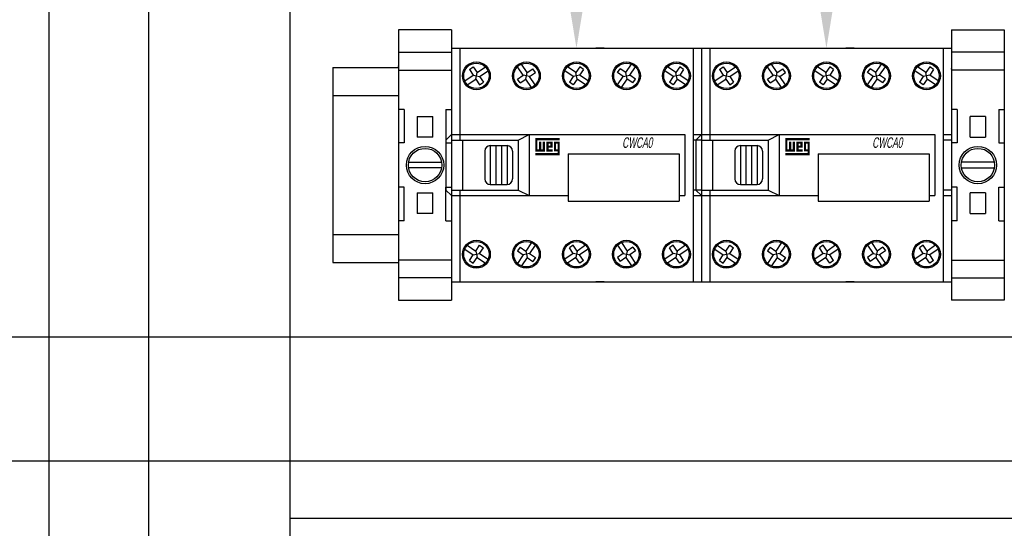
# Model space of a CAD drawing. Header units: inches. Extents: x 1390 to 5322, y 201 to 2979.
# Tile 29 of 85: x 1593 to 1770, y 2281 to 2372. Entities that reach past the tile are written whole.
import ezdxf
from ezdxf import colors
from ezdxf.entities.mleader import LeaderData, LeaderLine
from ezdxf.math import Vec2, Vec3

# ---------------------------------------------------------------- set-up
doc = ezdxf.new("R2010")
doc.units = ezdxf.units.IN
doc.header["$MEASUREMENT"] = 0
doc.layers.add('LV_PANEL MOUNT', color=7, linetype='Continuous')
doc.styles.add('NUMERAÇÃO', font='technic_.ttf', dxfattribs={"oblique": 15, "height": 8})
doc.styles.get("Standard").update_dxf_attribs({"font": 'arial.ttf'})

msp = doc.modelspace()

# ---------------------------------------------------------------- linework, layer by layer
msp.add_lwpolyline([(1598.17, 2728.05), (2512.57, 2728.05), (2512.57, 950.05), (1598.17, 950.05)], close=True)
at = {"layer": 'LV_PANEL MOUNT'}
for p, q in [((1616.06, 2002.91), (1616.06, 2434.7)), ((1641.46, 2434.7), (1641.46, 2002.91)), ((1670.5, 2370.1), (1661, 2370.1)), ((1661, 2370.1), (1661, 2321.5)), ((1670.5, 2370.1), (1670.5, 2321.5)), ((1760.41, 2370.1), (1769.91, 2370.1)), ((1760.41, 2370.1), (1760.41, 2321.5)), ((1769.91, 2370.1), (1769.91, 2321.5)), ((1661, 2366.06), (1670.5, 2366.06)), ((1670.5, 2366.79), (1670.5, 2324.82)), ((1670.5, 2366.79), (1672, 2366.79)), ((1670.5, 2366.79), (1670.5, 2324.82)), ((1670.5, 2366.79), (1672, 2366.79)), ((1672, 2366.79), (1672, 2350.3)), ((1672, 2366.79), (1713.96, 2366.79)), ((1672, 2366.79), (1672, 2350.3)), ((1672, 2366.79), (1713.96, 2366.79)), ((1679.24, 2366.79), (1680.74, 2366.79)), ((1679.24, 2366.79), (1680.74, 2366.79)), ((1687.98, 2366.79), (1689.48, 2366.79)), ((1687.98, 2366.79), (1689.48, 2366.79)), ((1697.97, 2366.79), (1696.47, 2366.79)), ((1697.97, 2366.79), (1696.47, 2366.79)), ((1705.21, 2366.79), (1706.71, 2366.79)), ((1705.21, 2366.79), (1706.71, 2366.79)), ((1713.96, 2366.79), (1713.96, 2324.82)), ((1713.96, 2366.79), (1715.46, 2366.79)), ((1713.96, 2366.79), (1713.96, 2324.82)), ((1713.96, 2366.79), (1715.46, 2366.79)), ((1715.46, 2366.79), (1715.46, 2324.82)), ((1715.46, 2366.79), (1715.46, 2324.82)), ((1715.46, 2366.79), (1716.95, 2366.79)), ((1715.46, 2366.79), (1715.46, 2324.82)), ((1715.46, 2366.79), (1715.46, 2324.82)), ((1715.46, 2366.79), (1716.95, 2366.79)), ((1716.95, 2366.79), (1716.95, 2350.3)), ((1716.95, 2366.79), (1758.91, 2366.79)), ((1716.95, 2366.79), (1716.95, 2350.3)), ((1716.95, 2366.79), (1758.91, 2366.79)), ((1724.2, 2366.79), (1725.7, 2366.79)), ((1724.2, 2366.79), (1725.7, 2366.79)), ((1732.94, 2366.79), (1734.44, 2366.79)), ((1732.94, 2366.79), (1734.44, 2366.79)), ((1742.93, 2366.79), (1741.43, 2366.79)), ((1742.93, 2366.79), (1741.43, 2366.79)), ((1750.17, 2366.79), (1751.67, 2366.79)), ((1750.17, 2366.79), (1751.67, 2366.79)), ((1758.91, 2366.79), (1758.91, 2324.82)), ((1758.91, 2366.79), (1760.41, 2366.79)), ((1758.91, 2366.79), (1758.91, 2324.82)), ((1758.91, 2366.79), (1760.41, 2366.79)), ((1760.41, 2366.79), (1760.41, 2324.82)), ((1760.41, 2366.79), (1760.41, 2324.82)), ((1769.91, 2366.06), (1760.41, 2366.06)), ((1684.1, 2362.41), (1683.08, 2363.93)), ((1684.1, 2362.41), (1683.08, 2363.93)), ((1701.85, 2362.41), (1702.87, 2363.93)), ((1701.85, 2362.41), (1702.87, 2363.93)), ((1729.06, 2362.41), (1728.04, 2363.93)), ((1729.06, 2362.41), (1728.04, 2363.93)), ((1746.81, 2362.41), (1747.83, 2363.93)), ((1746.81, 2362.41), (1747.83, 2363.93)), ((1649.19, 2363.3), (1649.19, 2328.3)), ((1649.19, 2363.3), (1661, 2363.3)), ((1649.19, 2363.3), (1649.19, 2328.3)), ((1661, 2363.3), (1661, 2328.3)), ((1661, 2362.87), (1670.5, 2362.87)), ((1672.89, 2360.93), (1674.42, 2361.95)), ((1672.89, 2360.93), (1674.42, 2361.95)), ((1673.72, 2362.98), (1674.41, 2363.45)), ((1673.72, 2362.98), (1674.41, 2363.45)), ((1673.72, 2362.98), (1674.42, 2361.95)), ((1673.72, 2362.98), (1674.42, 2361.95)), ((1674.41, 2363.45), (1675.11, 2362.41)), ((1674.41, 2363.45), (1675.11, 2362.41)), ((1674.42, 2361.95), (1674.99, 2361.83)), ((1674.42, 2361.95), (1674.99, 2361.83)), ((1674.99, 2361.83), (1675.11, 2362.41)), ((1674.99, 2361.83), (1675.11, 2362.41)), ((1675.11, 2362.41), (1676.63, 2363.43)), ((1675.11, 2362.41), (1676.63, 2363.43)), ((1675.57, 2361.72), (1677.1, 2362.74)), ((1675.57, 2361.72), (1677.1, 2362.74)), ((1682.37, 2361.25), (1683.41, 2361.95)), ((1682.37, 2361.25), (1683.41, 2361.95)), ((1683.41, 2361.95), (1682.39, 2363.47)), ((1683.41, 2361.95), (1682.39, 2363.47)), ((1683.98, 2361.83), (1683.41, 2361.95)), ((1683.98, 2361.83), (1683.41, 2361.95)), ((1683.98, 2361.83), (1684.1, 2362.41)), ((1683.98, 2361.83), (1684.1, 2362.41)), ((1684.1, 2362.41), (1685.14, 2363.1)), ((1684.1, 2362.41), (1685.14, 2363.1)), ((1684.56, 2361.72), (1685.6, 2362.41)), ((1684.56, 2361.72), (1685.6, 2362.41)), ((1685.6, 2362.41), (1685.14, 2363.1)), ((1685.6, 2362.41), (1685.14, 2363.1)), ((1692.4, 2361.72), (1690.87, 2362.74)), ((1692.4, 2361.72), (1690.87, 2362.74)), ((1692.86, 2362.41), (1691.34, 2363.43)), ((1692.86, 2362.41), (1691.34, 2363.43)), ((1693.56, 2363.45), (1692.86, 2362.41)), ((1693.56, 2363.45), (1692.86, 2362.41)), ((1692.98, 2361.83), (1692.86, 2362.41)), ((1692.98, 2361.83), (1692.86, 2362.41)), ((1693.55, 2361.95), (1692.98, 2361.83)), ((1693.55, 2361.95), (1692.98, 2361.83)), ((1694.25, 2362.98), (1693.55, 2361.95)), ((1694.25, 2362.98), (1693.55, 2361.95)), ((1695.08, 2360.93), (1693.55, 2361.95)), ((1695.08, 2360.93), (1693.55, 2361.95)), ((1694.25, 2362.98), (1693.56, 2363.45)), ((1694.25, 2362.98), (1693.56, 2363.45)), ((1700.35, 2362.41), (1700.82, 2363.1)), ((1700.35, 2362.41), (1700.82, 2363.1)), ((1701.39, 2361.72), (1700.35, 2362.41)), ((1701.39, 2361.72), (1700.35, 2362.41)), ((1701.85, 2362.41), (1700.82, 2363.1)), ((1701.85, 2362.41), (1700.82, 2363.1)), ((1701.97, 2361.83), (1701.85, 2362.41)), ((1701.97, 2361.83), (1701.85, 2362.41)), ((1701.97, 2361.83), (1702.55, 2361.95)), ((1701.97, 2361.83), (1702.55, 2361.95)), ((1702.55, 2361.95), (1703.57, 2363.47)), ((1702.55, 2361.95), (1703.57, 2363.47)), ((1703.58, 2361.25), (1702.55, 2361.95)), ((1703.58, 2361.25), (1702.55, 2361.95)), ((1710.38, 2361.72), (1708.86, 2362.74)), ((1710.38, 2361.72), (1708.86, 2362.74)), ((1710.85, 2362.41), (1709.32, 2363.43)), ((1710.85, 2362.41), (1709.32, 2363.43)), ((1711.54, 2363.45), (1710.85, 2362.41)), ((1711.54, 2363.45), (1710.85, 2362.41)), ((1710.96, 2361.83), (1710.85, 2362.41)), ((1710.96, 2361.83), (1710.85, 2362.41)), ((1711.54, 2361.95), (1710.96, 2361.83)), ((1711.54, 2361.95), (1710.96, 2361.83)), ((1712.23, 2362.98), (1711.54, 2363.45)), ((1712.23, 2362.98), (1711.54, 2363.45)), ((1712.23, 2362.98), (1711.54, 2361.95)), ((1712.23, 2362.98), (1711.54, 2361.95)), ((1713.06, 2360.93), (1711.54, 2361.95)), ((1713.06, 2360.93), (1711.54, 2361.95)), ((1717.85, 2360.93), (1719.37, 2361.95)), ((1717.85, 2360.93), (1719.37, 2361.95)), ((1718.68, 2362.98), (1719.37, 2363.45)), ((1718.68, 2362.98), (1719.37, 2363.45)), ((1718.68, 2362.98), (1719.37, 2361.95)), ((1718.68, 2362.98), (1719.37, 2361.95)), ((1719.37, 2363.45), (1720.07, 2362.41)), ((1719.37, 2363.45), (1720.07, 2362.41)), ((1719.37, 2361.95), (1719.95, 2361.83)), ((1719.37, 2361.95), (1719.95, 2361.83)), ((1719.95, 2361.83), (1720.07, 2362.41)), ((1719.95, 2361.83), (1720.07, 2362.41)), ((1720.07, 2362.41), (1721.59, 2363.43)), ((1720.07, 2362.41), (1721.59, 2363.43)), ((1720.53, 2361.72), (1722.05, 2362.74)), ((1720.53, 2361.72), (1722.05, 2362.74)), ((1727.33, 2361.25), (1728.37, 2361.95)), ((1727.33, 2361.25), (1728.37, 2361.95)), ((1728.37, 2361.95), (1727.34, 2363.47)), ((1728.37, 2361.95), (1727.34, 2363.47)), ((1728.94, 2361.83), (1728.37, 2361.95)), ((1728.94, 2361.83), (1728.37, 2361.95)), ((1728.94, 2361.83), (1729.06, 2362.41)), ((1728.94, 2361.83), (1729.06, 2362.41)), ((1729.06, 2362.41), (1730.09, 2363.1)), ((1729.06, 2362.41), (1730.09, 2363.1)), ((1729.52, 2361.72), (1730.56, 2362.41)), ((1729.52, 2361.72), (1730.56, 2362.41)), ((1730.56, 2362.41), (1730.09, 2363.1)), ((1730.56, 2362.41), (1730.09, 2363.1)), ((1737.36, 2361.72), (1735.83, 2362.74)), ((1737.36, 2361.72), (1735.83, 2362.74)), ((1737.82, 2362.41), (1736.3, 2363.43)), ((1737.82, 2362.41), (1736.3, 2363.43)), ((1738.52, 2363.45), (1737.82, 2362.41)), ((1738.52, 2363.45), (1737.82, 2362.41)), ((1737.93, 2361.83), (1737.82, 2362.41)), ((1737.93, 2361.83), (1737.82, 2362.41)), ((1738.51, 2361.95), (1737.93, 2361.83)), ((1738.51, 2361.95), (1737.93, 2361.83)), ((1739.21, 2362.98), (1738.51, 2361.95)), ((1739.21, 2362.98), (1738.51, 2361.95)), ((1740.04, 2360.93), (1738.51, 2361.95)), ((1740.04, 2360.93), (1738.51, 2361.95)), ((1739.21, 2362.98), (1738.52, 2363.45)), ((1739.21, 2362.98), (1738.52, 2363.45)), ((1745.31, 2362.41), (1745.77, 2363.1)), ((1745.31, 2362.41), (1745.77, 2363.1)), ((1746.35, 2361.72), (1745.31, 2362.41)), ((1746.35, 2361.72), (1745.31, 2362.41)), ((1746.81, 2362.41), (1745.77, 2363.1)), ((1746.81, 2362.41), (1745.77, 2363.1)), ((1746.93, 2361.83), (1746.81, 2362.41)), ((1746.93, 2361.83), (1746.81, 2362.41)), ((1746.93, 2361.83), (1747.5, 2361.95)), ((1746.93, 2361.83), (1747.5, 2361.95)), ((1747.5, 2361.95), (1748.52, 2363.47)), ((1747.5, 2361.95), (1748.52, 2363.47)), ((1748.54, 2361.25), (1747.5, 2361.95)), ((1748.54, 2361.25), (1747.5, 2361.95)), ((1755.34, 2361.72), (1753.82, 2362.74)), ((1755.34, 2361.72), (1753.82, 2362.74)), ((1755.8, 2362.41), (1754.28, 2363.43)), ((1755.8, 2362.41), (1754.28, 2363.43)), ((1756.5, 2363.45), (1755.8, 2362.41)), ((1756.5, 2363.45), (1755.8, 2362.41)), ((1755.92, 2361.83), (1755.8, 2362.41)), ((1755.92, 2361.83), (1755.8, 2362.41)), ((1756.5, 2361.95), (1755.92, 2361.83)), ((1756.5, 2361.95), (1755.92, 2361.83)), ((1757.19, 2362.98), (1756.5, 2363.45)), ((1757.19, 2362.98), (1756.5, 2363.45)), ((1757.19, 2362.98), (1756.5, 2361.95)), ((1757.19, 2362.98), (1756.5, 2361.95)), ((1758.02, 2360.93), (1756.5, 2361.95)), ((1758.02, 2360.93), (1756.5, 2361.95)), ((1769.91, 2362.87), (1760.41, 2362.87)), ((1673.35, 2360.23), (1674.88, 2361.25)), ((1673.35, 2360.23), (1674.88, 2361.25)), ((1674.88, 2361.25), (1674.99, 2361.83)), ((1674.88, 2361.25), (1674.99, 2361.83)), ((1674.88, 2361.25), (1675.57, 2360.22)), ((1674.88, 2361.25), (1675.57, 2360.22)), ((1674.99, 2361.83), (1675.57, 2361.72)), ((1674.99, 2361.83), (1675.57, 2361.72)), ((1675.57, 2361.72), (1676.27, 2360.68)), ((1675.57, 2361.72), (1676.27, 2360.68)), ((1675.57, 2360.22), (1676.27, 2360.68)), ((1675.57, 2360.22), (1676.27, 2360.68)), ((1682.83, 2360.56), (1682.37, 2361.25)), ((1682.83, 2360.56), (1682.37, 2361.25)), ((1682.83, 2360.56), (1683.87, 2361.25)), ((1682.83, 2360.56), (1683.87, 2361.25)), ((1683.87, 2361.25), (1683.98, 2361.83)), ((1683.87, 2361.25), (1683.98, 2361.83)), ((1684.89, 2359.73), (1683.87, 2361.25)), ((1684.89, 2359.73), (1683.87, 2361.25)), ((1684.56, 2361.72), (1683.98, 2361.83)), ((1684.56, 2361.72), (1683.98, 2361.83)), ((1685.58, 2360.19), (1684.56, 2361.72)), ((1685.58, 2360.19), (1684.56, 2361.72)), ((1692.4, 2361.72), (1691.7, 2360.68)), ((1692.4, 2361.72), (1691.7, 2360.68)), ((1692.4, 2360.22), (1691.7, 2360.68)), ((1692.4, 2360.22), (1691.7, 2360.68)), ((1692.98, 2361.83), (1692.4, 2361.72)), ((1692.98, 2361.83), (1692.4, 2361.72)), ((1693.09, 2361.25), (1692.4, 2360.22)), ((1693.09, 2361.25), (1692.4, 2360.22)), ((1693.09, 2361.25), (1692.98, 2361.83)), ((1693.09, 2361.25), (1692.98, 2361.83)), ((1694.62, 2360.23), (1693.09, 2361.25)), ((1694.62, 2360.23), (1693.09, 2361.25)), ((1700.37, 2360.19), (1701.39, 2361.72)), ((1700.37, 2360.19), (1701.39, 2361.72)), ((1701.06, 2359.73), (1702.08, 2361.25)), ((1701.06, 2359.73), (1702.08, 2361.25)), ((1701.39, 2361.72), (1701.97, 2361.83)), ((1701.39, 2361.72), (1701.97, 2361.83)), ((1702.08, 2361.25), (1701.97, 2361.83)), ((1702.08, 2361.25), (1701.97, 2361.83)), ((1703.12, 2360.56), (1702.08, 2361.25)), ((1703.12, 2360.56), (1702.08, 2361.25)), ((1703.12, 2360.56), (1703.58, 2361.25)), ((1703.12, 2360.56), (1703.58, 2361.25)), ((1710.38, 2361.72), (1709.69, 2360.68)), ((1710.38, 2361.72), (1709.69, 2360.68)), ((1710.38, 2360.22), (1709.69, 2360.68)), ((1710.38, 2360.22), (1709.69, 2360.68)), ((1710.96, 2361.83), (1710.38, 2361.72)), ((1710.96, 2361.83), (1710.38, 2361.72)), ((1711.07, 2361.25), (1710.38, 2360.22)), ((1711.07, 2361.25), (1710.38, 2360.22)), ((1711.07, 2361.25), (1710.96, 2361.83)), ((1711.07, 2361.25), (1710.96, 2361.83)), ((1712.6, 2360.23), (1711.07, 2361.25)), ((1712.6, 2360.23), (1711.07, 2361.25)), ((1718.31, 2360.23), (1719.84, 2361.25)), ((1718.31, 2360.23), (1719.84, 2361.25)), ((1719.84, 2361.25), (1719.95, 2361.83)), ((1719.84, 2361.25), (1719.95, 2361.83)), ((1719.84, 2361.25), (1720.53, 2360.22)), ((1719.84, 2361.25), (1720.53, 2360.22)), ((1719.95, 2361.83), (1720.53, 2361.72)), ((1719.95, 2361.83), (1720.53, 2361.72)), ((1720.53, 2361.72), (1721.22, 2360.68)), ((1720.53, 2361.72), (1721.22, 2360.68)), ((1720.53, 2360.22), (1721.22, 2360.68)), ((1720.53, 2360.22), (1721.22, 2360.68)), ((1727.79, 2360.56), (1727.33, 2361.25)), ((1727.79, 2360.56), (1727.33, 2361.25)), ((1727.79, 2360.56), (1728.83, 2361.25)), ((1727.79, 2360.56), (1728.83, 2361.25)), ((1728.83, 2361.25), (1728.94, 2361.83)), ((1728.83, 2361.25), (1728.94, 2361.83)), ((1729.85, 2359.73), (1728.83, 2361.25)), ((1729.85, 2359.73), (1728.83, 2361.25)), ((1729.52, 2361.72), (1728.94, 2361.83)), ((1729.52, 2361.72), (1728.94, 2361.83)), ((1730.54, 2360.19), (1729.52, 2361.72)), ((1730.54, 2360.19), (1729.52, 2361.72)), ((1737.36, 2361.72), (1736.66, 2360.68)), ((1737.36, 2361.72), (1736.66, 2360.68)), ((1737.35, 2360.22), (1736.66, 2360.68)), ((1737.35, 2360.22), (1736.66, 2360.68)), ((1738.05, 2361.25), (1737.35, 2360.22)), ((1738.05, 2361.25), (1737.35, 2360.22)), ((1737.93, 2361.83), (1737.36, 2361.72)), ((1737.93, 2361.83), (1737.36, 2361.72)), ((1738.05, 2361.25), (1737.93, 2361.83)), ((1738.05, 2361.25), (1737.93, 2361.83)), ((1739.57, 2360.23), (1738.05, 2361.25)), ((1739.57, 2360.23), (1738.05, 2361.25)), ((1745.33, 2360.19), (1746.35, 2361.72)), ((1745.33, 2360.19), (1746.35, 2361.72)), ((1746.02, 2359.73), (1747.04, 2361.25)), ((1746.02, 2359.73), (1747.04, 2361.25)), ((1746.35, 2361.72), (1746.93, 2361.83)), ((1746.35, 2361.72), (1746.93, 2361.83)), ((1747.04, 2361.25), (1746.93, 2361.83)), ((1747.04, 2361.25), (1746.93, 2361.83)), ((1748.08, 2360.56), (1747.04, 2361.25)), ((1748.08, 2360.56), (1747.04, 2361.25)), ((1748.08, 2360.56), (1748.54, 2361.25)), ((1748.08, 2360.56), (1748.54, 2361.25)), ((1755.34, 2361.72), (1754.65, 2360.68)), ((1755.34, 2361.72), (1754.65, 2360.68)), ((1755.34, 2360.22), (1754.65, 2360.68)), ((1755.34, 2360.22), (1754.65, 2360.68)), ((1755.92, 2361.83), (1755.34, 2361.72)), ((1755.92, 2361.83), (1755.34, 2361.72)), ((1756.03, 2361.25), (1755.34, 2360.22)), ((1756.03, 2361.25), (1755.34, 2360.22)), ((1756.03, 2361.25), (1755.92, 2361.83)), ((1756.03, 2361.25), (1755.92, 2361.83)), ((1757.56, 2360.23), (1756.03, 2361.25)), ((1757.56, 2360.23), (1756.03, 2361.25)), ((1649.19, 2358.3), (1661, 2358.3)), ((1662, 2355.8), (1661, 2355.8)), ((1662, 2355.8), (1662, 2349.8)), ((1669.5, 2355.8), (1669.5, 2349.8)), ((1669.5, 2355.8), (1670.5, 2355.8)), ((1761.41, 2355.8), (1760.41, 2355.8)), ((1761.41, 2355.8), (1761.41, 2349.8)), ((1768.91, 2355.8), (1768.91, 2349.8)), ((1768.91, 2355.8), (1769.91, 2355.8)), ((1664.35, 2354.34), (1664.34, 2354.34)), ((1664.34, 2354.34), (1664.35, 2354.34)), ((1664.35, 2354.51), (1664.35, 2354.34)), ((1664.35, 2354.51), (1667.15, 2354.51)), ((1664.35, 2354.34), (1664.35, 2350.97)), ((1667.15, 2354.34), (1667.15, 2354.51)), ((1667.15, 2354.34), (1667.15, 2354.34)), ((1667.15, 2354.34), (1667.15, 2354.34)), ((1667.15, 2350.97), (1667.15, 2354.34)), ((1763.76, 2354.34), (1763.76, 2354.51)), ((1766.56, 2354.51), (1763.76, 2354.51)), ((1763.76, 2354.34), (1763.76, 2354.34)), ((1763.76, 2354.34), (1763.76, 2354.34)), ((1763.76, 2350.97), (1763.76, 2354.34)), ((1766.56, 2354.51), (1766.56, 2354.34)), ((1766.56, 2354.34), (1766.57, 2354.34)), ((1766.56, 2354.34), (1766.56, 2350.97)), ((1766.57, 2354.34), (1766.56, 2354.34)), ((1669.5, 2350.3), (1670.5, 2351.3)), ((1670.5, 2351.3), (1712.46, 2351.3)), ((1670.5, 2351.3), (1712.46, 2351.3)), ((1682.49, 2350.3), (1684.48, 2351.3)), ((1682.49, 2350.3), (1684.48, 2351.3)), ((1684.48, 2351.3), (1684.48, 2340.31)), ((1684.48, 2351.3), (1684.48, 2340.31)), ((1712.46, 2351.3), (1712.46, 2340.31)), ((1712.46, 2351.3), (1712.46, 2340.31)), ((1713.96, 2351.3), (1715.46, 2351.3)), ((1713.96, 2351.3), (1715.46, 2351.3)), ((1714.46, 2350.3), (1715.46, 2351.3)), ((1714.46, 2350.3), (1715.46, 2351.3)), ((1715.46, 2351.3), (1757.42, 2351.3)), ((1715.46, 2351.3), (1757.42, 2351.3)), ((1727.44, 2350.3), (1729.44, 2351.3)), ((1727.44, 2350.3), (1729.44, 2351.3)), ((1729.44, 2351.3), (1729.44, 2340.31)), ((1729.44, 2351.3), (1729.44, 2340.31)), ((1757.42, 2351.3), (1757.42, 2340.31)), ((1757.42, 2351.3), (1757.42, 2340.31)), ((1758.91, 2351.3), (1760.41, 2351.3)), ((1758.91, 2351.3), (1760.41, 2351.3)), ((1662, 2349.8), (1661, 2349.8)), ((1664.35, 2350.97), (1664.35, 2350.8)), ((1664.35, 2350.97), (1664.35, 2350.97)), ((1667.15, 2350.8), (1664.35, 2350.8)), ((1667.15, 2350.97), (1667.15, 2350.97)), ((1667.15, 2350.8), (1667.15, 2350.97)), ((1669.5, 2350.3), (1669.5, 2341.31)), ((1669.5, 2349.8), (1670.5, 2349.8)), ((1670.5, 2350.3), (1682.49, 2350.3)), ((1670.5, 2350.3), (1682.49, 2350.3)), ((1672.5, 2350.3), (1672.5, 2341.31)), ((1672.5, 2350.3), (1672.5, 2341.31)), ((1682.49, 2350.3), (1682.49, 2341.31)), ((1682.49, 2350.3), (1682.49, 2341.31)), ((1715.46, 2350.3), (1713.96, 2350.3)), ((1715.46, 2350.3), (1713.96, 2350.3)), ((1714.46, 2350.3), (1714.46, 2341.31)), ((1714.46, 2350.3), (1714.46, 2341.31)), ((1715.46, 2350.3), (1727.44, 2350.3)), ((1715.46, 2350.3), (1727.44, 2350.3)), ((1717.45, 2350.3), (1717.45, 2341.31)), ((1717.45, 2350.3), (1717.45, 2341.31)), ((1727.44, 2350.3), (1727.44, 2341.31)), ((1727.44, 2350.3), (1727.44, 2341.31)), ((1760.41, 2350.3), (1758.91, 2350.3)), ((1760.41, 2350.3), (1758.91, 2350.3)), ((1761.41, 2349.8), (1760.41, 2349.8)), ((1763.76, 2350.97), (1763.76, 2350.97)), ((1763.76, 2350.8), (1763.76, 2350.97)), ((1763.76, 2350.8), (1766.56, 2350.8)), ((1766.56, 2350.97), (1766.56, 2350.8)), ((1766.56, 2350.97), (1766.56, 2350.97)), ((1768.91, 2349.8), (1769.91, 2349.8)), ((1676.49, 2348.3), (1676.49, 2343.31)), ((1676.49, 2348.3), (1676.49, 2343.31)), ((1677.49, 2349.3), (1680.49, 2349.3)), ((1677.49, 2349.3), (1677.49, 2342.31)), ((1677.49, 2349.3), (1680.49, 2349.3)), ((1677.49, 2349.3), (1677.49, 2342.31)), ((1678.49, 2349.3), (1678.49, 2342.31)), ((1678.49, 2349.3), (1678.49, 2342.31)), ((1679.49, 2349.3), (1679.49, 2342.31)), ((1679.49, 2349.3), (1679.49, 2342.31)), ((1680.49, 2349.3), (1680.49, 2342.31)), ((1680.49, 2349.3), (1680.49, 2342.31)), ((1681.49, 2348.3), (1681.49, 2343.31)), ((1681.49, 2348.3), (1681.49, 2343.31)), ((1691.48, 2347.8), (1711.46, 2347.8)), ((1691.48, 2347.8), (1691.48, 2339.31)), ((1691.48, 2347.8), (1711.46, 2347.8)), ((1691.48, 2347.8), (1691.48, 2339.31)), ((1711.46, 2347.8), (1711.46, 2339.31)), ((1711.46, 2347.8), (1711.46, 2339.31)), ((1721.45, 2348.3), (1721.45, 2343.31)), ((1721.45, 2348.3), (1721.45, 2343.31)), ((1722.45, 2349.3), (1725.45, 2349.3)), ((1722.45, 2349.3), (1722.45, 2342.31)), ((1722.45, 2349.3), (1725.45, 2349.3)), ((1722.45, 2349.3), (1722.45, 2342.31)), ((1723.45, 2349.3), (1723.45, 2342.31)), ((1723.45, 2349.3), (1723.45, 2342.31)), ((1724.45, 2349.3), (1724.45, 2342.31)), ((1724.45, 2349.3), (1724.45, 2342.31)), ((1725.45, 2349.3), (1725.45, 2342.31)), ((1725.45, 2349.3), (1725.45, 2342.31)), ((1726.45, 2348.3), (1726.45, 2343.31)), ((1726.45, 2348.3), (1726.45, 2343.31)), ((1736.44, 2347.8), (1756.42, 2347.8)), ((1736.44, 2347.8), (1736.44, 2339.31)), ((1736.44, 2347.8), (1756.42, 2347.8)), ((1736.44, 2347.8), (1736.44, 2339.31)), ((1756.42, 2347.8), (1756.42, 2339.31)), ((1756.42, 2347.8), (1756.42, 2339.31)), ((1662.79, 2346.3), (1668.71, 2346.3)), ((1768.12, 2346.3), (1762.21, 2346.3)), ((1668.71, 2345.3), (1662.79, 2345.3)), ((1762.21, 2345.3), (1768.12, 2345.3)), ((1662, 2341.8), (1661, 2341.8)), ((1662, 2335.8), (1662, 2341.8)), ((1664.35, 2340.81), (1664.35, 2340.64)), ((1664.35, 2340.81), (1667.15, 2340.81)), ((1664.35, 2340.64), (1664.35, 2337.27)), ((1664.35, 2340.64), (1664.35, 2340.64)), ((1667.15, 2340.64), (1667.15, 2340.81)), ((1667.15, 2337.27), (1667.15, 2340.64)), ((1667.15, 2340.64), (1667.15, 2340.64)), ((1669.5, 2335.8), (1669.5, 2341.8)), ((1669.5, 2341.8), (1670.5, 2341.8)), ((1669.5, 2341.31), (1670.5, 2340.31)), ((1670.5, 2341.31), (1682.49, 2341.31)), ((1670.5, 2341.31), (1682.49, 2341.31)), ((1672, 2341.31), (1672, 2324.82)), ((1672, 2341.31), (1672, 2324.82)), ((1677.49, 2342.31), (1680.49, 2342.31)), ((1677.49, 2342.31), (1680.49, 2342.31)), ((1682.49, 2341.31), (1684.48, 2340.31)), ((1682.49, 2341.31), (1684.48, 2340.31)), ((1715.46, 2341.31), (1713.96, 2341.31)), ((1715.46, 2341.31), (1713.96, 2341.31)), ((1714.46, 2341.31), (1715.46, 2340.31)), ((1714.46, 2341.31), (1715.46, 2340.31)), ((1715.46, 2341.31), (1727.44, 2341.31)), ((1715.46, 2341.31), (1727.44, 2341.31)), ((1716.95, 2341.31), (1716.95, 2324.82)), ((1716.95, 2341.31), (1716.95, 2324.82)), ((1722.45, 2342.31), (1725.45, 2342.31)), ((1722.45, 2342.31), (1725.45, 2342.31)), ((1727.44, 2341.31), (1729.44, 2340.31)), ((1727.44, 2341.31), (1729.44, 2340.31)), ((1760.41, 2341.31), (1758.91, 2341.31)), ((1760.41, 2341.31), (1758.91, 2341.31)), ((1761.41, 2341.8), (1760.41, 2341.8)), ((1761.41, 2335.8), (1761.41, 2341.8)), ((1763.76, 2340.64), (1763.76, 2340.81)), ((1766.56, 2340.81), (1763.76, 2340.81)), ((1763.76, 2337.27), (1763.76, 2340.64)), ((1763.76, 2340.64), (1763.76, 2340.64)), ((1766.56, 2340.81), (1766.56, 2340.64)), ((1766.56, 2340.64), (1766.56, 2337.27)), ((1766.56, 2340.64), (1766.56, 2340.64)), ((1768.91, 2335.8), (1768.91, 2341.8)), ((1768.91, 2341.8), (1769.91, 2341.8)), ((1670.5, 2340.31), (1691.48, 2340.31)), ((1670.5, 2340.31), (1691.48, 2340.31)), ((1691.48, 2339.31), (1711.46, 2339.31)), ((1691.48, 2339.31), (1711.46, 2339.31)), ((1711.46, 2340.31), (1712.46, 2340.31)), ((1711.46, 2340.31), (1712.46, 2340.31)), ((1713.96, 2340.31), (1715.46, 2340.31)), ((1713.96, 2340.31), (1715.46, 2340.31)), ((1715.46, 2340.31), (1736.44, 2340.31)), ((1715.46, 2340.31), (1736.44, 2340.31)), ((1736.44, 2339.31), (1756.42, 2339.31)), ((1736.44, 2339.31), (1756.42, 2339.31)), ((1756.42, 2340.31), (1757.42, 2340.31)), ((1756.42, 2340.31), (1757.42, 2340.31)), ((1758.91, 2340.31), (1760.41, 2340.31)), ((1758.91, 2340.31), (1760.41, 2340.31)), ((1664.35, 2337.27), (1664.34, 2337.27)), ((1664.34, 2337.27), (1664.35, 2337.27)), ((1664.35, 2337.27), (1664.35, 2337.1)), ((1667.15, 2337.1), (1664.35, 2337.1)), ((1667.15, 2337.27), (1667.15, 2337.27)), ((1667.15, 2337.27), (1667.15, 2337.27)), ((1667.15, 2337.1), (1667.15, 2337.27)), ((1763.76, 2337.27), (1763.76, 2337.27)), ((1763.76, 2337.27), (1763.76, 2337.27)), ((1763.76, 2337.1), (1763.76, 2337.27)), ((1763.76, 2337.1), (1766.56, 2337.1)), ((1766.56, 2337.27), (1766.57, 2337.27)), ((1766.57, 2337.27), (1766.56, 2337.27)), ((1766.56, 2337.27), (1766.56, 2337.1)), ((1662, 2335.8), (1661, 2335.8)), ((1669.5, 2335.8), (1670.5, 2335.8)), ((1761.41, 2335.8), (1760.41, 2335.8)), ((1768.91, 2335.8), (1769.91, 2335.8)), ((1649.19, 2333.3), (1661, 2333.3)), ((1684.89, 2331.88), (1683.87, 2330.35)), ((1684.89, 2331.88), (1683.87, 2330.35)), ((1701.06, 2331.88), (1702.08, 2330.35)), ((1701.06, 2331.88), (1702.08, 2330.35)), ((1729.85, 2331.88), (1728.83, 2330.35)), ((1729.85, 2331.88), (1728.83, 2330.35)), ((1746.02, 2331.88), (1747.04, 2330.35)), ((1746.02, 2331.88), (1747.04, 2330.35)), ((1672.89, 2330.68), (1674.42, 2329.66)), ((1672.89, 2330.68), (1674.42, 2329.66)), ((1673.35, 2331.38), (1674.88, 2330.35)), ((1673.35, 2331.38), (1674.88, 2330.35)), ((1674.88, 2330.35), (1675.57, 2331.39)), ((1674.88, 2330.35), (1675.57, 2331.39)), ((1674.88, 2330.35), (1674.99, 2329.78)), ((1674.88, 2330.35), (1674.99, 2329.78)), ((1675.57, 2331.39), (1676.27, 2330.93)), ((1675.57, 2331.39), (1676.27, 2330.93)), ((1675.57, 2329.89), (1676.27, 2330.93)), ((1675.57, 2329.89), (1676.27, 2330.93)), ((1682.83, 2331.05), (1682.37, 2330.36)), ((1682.83, 2331.05), (1682.37, 2330.36)), ((1682.37, 2330.36), (1683.41, 2329.66)), ((1682.37, 2330.36), (1683.41, 2329.66)), ((1682.83, 2331.05), (1683.87, 2330.35)), ((1682.83, 2331.05), (1683.87, 2330.35)), ((1683.87, 2330.35), (1683.98, 2329.78)), ((1683.87, 2330.35), (1683.98, 2329.78)), ((1685.58, 2331.42), (1684.56, 2329.89)), ((1685.58, 2331.42), (1684.56, 2329.89)), ((1692.4, 2331.39), (1691.7, 2330.93)), ((1692.4, 2331.39), (1691.7, 2330.93)), ((1692.4, 2329.89), (1691.7, 2330.93)), ((1692.4, 2329.89), (1691.7, 2330.93)), ((1693.09, 2330.35), (1692.4, 2331.39)), ((1693.09, 2330.35), (1692.4, 2331.39)), ((1693.09, 2330.35), (1692.98, 2329.78)), ((1693.09, 2330.35), (1692.98, 2329.78)), ((1694.62, 2331.38), (1693.09, 2330.35)), ((1694.62, 2331.38), (1693.09, 2330.35)), ((1695.08, 2330.68), (1693.55, 2329.66)), ((1695.08, 2330.68), (1693.55, 2329.66)), ((1700.37, 2331.42), (1701.39, 2329.89)), ((1700.37, 2331.42), (1701.39, 2329.89)), ((1702.08, 2330.35), (1701.97, 2329.78)), ((1702.08, 2330.35), (1701.97, 2329.78)), ((1703.12, 2331.05), (1702.08, 2330.35)), ((1703.12, 2331.05), (1702.08, 2330.35)), ((1703.58, 2330.36), (1702.55, 2329.66)), ((1703.58, 2330.36), (1702.55, 2329.66)), ((1703.12, 2331.05), (1703.58, 2330.36)), ((1703.12, 2331.05), (1703.58, 2330.36)), ((1710.38, 2331.39), (1709.69, 2330.93)), ((1710.38, 2331.39), (1709.69, 2330.93)), ((1710.38, 2329.89), (1709.69, 2330.93)), ((1710.38, 2329.89), (1709.69, 2330.93)), ((1711.07, 2330.35), (1710.38, 2331.39)), ((1711.07, 2330.35), (1710.38, 2331.39)), ((1711.07, 2330.35), (1710.96, 2329.78)), ((1711.07, 2330.35), (1710.96, 2329.78)), ((1712.6, 2331.38), (1711.07, 2330.35)), ((1712.6, 2331.38), (1711.07, 2330.35)), ((1713.06, 2330.68), (1711.54, 2329.66)), ((1713.06, 2330.68), (1711.54, 2329.66)), ((1717.85, 2330.68), (1719.37, 2329.66)), ((1717.85, 2330.68), (1719.37, 2329.66)), ((1718.31, 2331.38), (1719.84, 2330.35)), ((1718.31, 2331.38), (1719.84, 2330.35)), ((1719.84, 2330.35), (1720.53, 2331.39)), ((1719.84, 2330.35), (1720.53, 2331.39)), ((1719.84, 2330.35), (1719.95, 2329.78)), ((1719.84, 2330.35), (1719.95, 2329.78)), ((1720.53, 2331.39), (1721.22, 2330.93)), ((1720.53, 2331.39), (1721.22, 2330.93)), ((1720.53, 2329.89), (1721.22, 2330.93)), ((1720.53, 2329.89), (1721.22, 2330.93)), ((1727.79, 2331.05), (1727.33, 2330.36)), ((1727.79, 2331.05), (1727.33, 2330.36)), ((1727.33, 2330.36), (1728.37, 2329.66)), ((1727.33, 2330.36), (1728.37, 2329.66)), ((1727.79, 2331.05), (1728.83, 2330.35)), ((1727.79, 2331.05), (1728.83, 2330.35)), ((1728.83, 2330.35), (1728.94, 2329.78)), ((1728.83, 2330.35), (1728.94, 2329.78)), ((1730.54, 2331.42), (1729.52, 2329.89)), ((1730.54, 2331.42), (1729.52, 2329.89)), ((1737.35, 2331.39), (1736.66, 2330.93)), ((1737.35, 2331.39), (1736.66, 2330.93)), ((1737.36, 2329.89), (1736.66, 2330.93)), ((1737.36, 2329.89), (1736.66, 2330.93)), ((1738.05, 2330.35), (1737.35, 2331.39)), ((1738.05, 2330.35), (1737.35, 2331.39)), ((1738.05, 2330.35), (1737.93, 2329.78)), ((1738.05, 2330.35), (1737.93, 2329.78)), ((1739.57, 2331.38), (1738.05, 2330.35)), ((1739.57, 2331.38), (1738.05, 2330.35)), ((1740.04, 2330.68), (1738.51, 2329.66)), ((1740.04, 2330.68), (1738.51, 2329.66)), ((1745.33, 2331.42), (1746.35, 2329.89)), ((1745.33, 2331.42), (1746.35, 2329.89)), ((1747.04, 2330.35), (1746.93, 2329.78)), ((1747.04, 2330.35), (1746.93, 2329.78)), ((1748.08, 2331.05), (1747.04, 2330.35)), ((1748.08, 2331.05), (1747.04, 2330.35)), ((1748.54, 2330.36), (1747.5, 2329.66)), ((1748.54, 2330.36), (1747.5, 2329.66)), ((1748.08, 2331.05), (1748.54, 2330.36)), ((1748.08, 2331.05), (1748.54, 2330.36)), ((1755.34, 2331.39), (1754.65, 2330.93)), ((1755.34, 2331.39), (1754.65, 2330.93)), ((1755.34, 2329.89), (1754.65, 2330.93)), ((1755.34, 2329.89), (1754.65, 2330.93)), ((1756.03, 2330.35), (1755.34, 2331.39)), ((1756.03, 2330.35), (1755.34, 2331.39)), ((1756.03, 2330.35), (1755.92, 2329.78)), ((1756.03, 2330.35), (1755.92, 2329.78)), ((1757.56, 2331.38), (1756.03, 2330.35)), ((1757.56, 2331.38), (1756.03, 2330.35)), ((1758.02, 2330.68), (1756.5, 2329.66)), ((1758.02, 2330.68), (1756.5, 2329.66)), ((1649.19, 2328.3), (1661, 2328.3)), ((1670.5, 2328.74), (1661, 2328.74)), ((1673.72, 2328.63), (1674.42, 2329.66)), ((1673.72, 2328.63), (1674.42, 2329.66)), ((1673.72, 2328.63), (1674.41, 2328.16)), ((1673.72, 2328.63), (1674.41, 2328.16)), ((1674.41, 2328.16), (1675.11, 2329.2)), ((1674.41, 2328.16), (1675.11, 2329.2)), ((1674.42, 2329.66), (1674.99, 2329.78)), ((1674.42, 2329.66), (1674.99, 2329.78)), ((1674.99, 2329.78), (1675.57, 2329.89)), ((1674.99, 2329.78), (1675.57, 2329.89)), ((1674.99, 2329.78), (1675.11, 2329.2)), ((1674.99, 2329.78), (1675.11, 2329.2)), ((1675.11, 2329.2), (1676.63, 2328.18)), ((1675.11, 2329.2), (1676.63, 2328.18)), ((1675.57, 2329.89), (1677.1, 2328.87)), ((1675.57, 2329.89), (1677.1, 2328.87)), ((1683.41, 2329.66), (1682.39, 2328.14)), ((1683.41, 2329.66), (1682.39, 2328.14)), ((1684.1, 2329.2), (1683.08, 2327.68)), ((1684.1, 2329.2), (1683.08, 2327.68)), ((1683.98, 2329.78), (1683.41, 2329.66)), ((1683.98, 2329.78), (1683.41, 2329.66)), ((1684.56, 2329.89), (1683.98, 2329.78)), ((1684.56, 2329.89), (1683.98, 2329.78)), ((1683.98, 2329.78), (1684.1, 2329.2)), ((1683.98, 2329.78), (1684.1, 2329.2)), ((1684.1, 2329.2), (1685.14, 2328.5)), ((1684.1, 2329.2), (1685.14, 2328.5)), ((1684.56, 2329.89), (1685.6, 2329.2)), ((1684.56, 2329.89), (1685.6, 2329.2)), ((1685.6, 2329.2), (1685.14, 2328.5)), ((1685.6, 2329.2), (1685.14, 2328.5)), ((1692.4, 2329.89), (1690.87, 2328.87)), ((1692.4, 2329.89), (1690.87, 2328.87)), ((1692.86, 2329.2), (1691.34, 2328.18)), ((1692.86, 2329.2), (1691.34, 2328.18)), ((1692.98, 2329.78), (1692.4, 2329.89)), ((1692.98, 2329.78), (1692.4, 2329.89)), ((1692.98, 2329.78), (1692.86, 2329.2)), ((1692.98, 2329.78), (1692.86, 2329.2)), ((1693.56, 2328.16), (1692.86, 2329.2)), ((1693.56, 2328.16), (1692.86, 2329.2)), ((1693.55, 2329.66), (1692.98, 2329.78)), ((1693.55, 2329.66), (1692.98, 2329.78)), ((1694.25, 2328.63), (1693.55, 2329.66)), ((1694.25, 2328.63), (1693.55, 2329.66)), ((1694.25, 2328.63), (1693.56, 2328.16)), ((1694.25, 2328.63), (1693.56, 2328.16)), ((1701.39, 2329.89), (1700.35, 2329.2)), ((1701.39, 2329.89), (1700.35, 2329.2)), ((1700.35, 2329.2), (1700.82, 2328.5)), ((1700.35, 2329.2), (1700.82, 2328.5)), ((1701.85, 2329.2), (1700.82, 2328.5)), ((1701.85, 2329.2), (1700.82, 2328.5)), ((1701.39, 2329.89), (1701.97, 2329.78)), ((1701.39, 2329.89), (1701.97, 2329.78)), ((1701.97, 2329.78), (1701.85, 2329.2)), ((1701.97, 2329.78), (1701.85, 2329.2)), ((1701.85, 2329.2), (1702.87, 2327.68)), ((1701.85, 2329.2), (1702.87, 2327.68)), ((1701.97, 2329.78), (1702.55, 2329.66)), ((1701.97, 2329.78), (1702.55, 2329.66)), ((1702.55, 2329.66), (1703.57, 2328.14)), ((1702.55, 2329.66), (1703.57, 2328.14)), ((1710.38, 2329.89), (1708.86, 2328.87)), ((1710.38, 2329.89), (1708.86, 2328.87)), ((1710.85, 2329.2), (1709.32, 2328.18)), ((1710.85, 2329.2), (1709.32, 2328.18)), ((1710.96, 2329.78), (1710.38, 2329.89)), ((1710.96, 2329.78), (1710.38, 2329.89)), ((1710.96, 2329.78), (1710.85, 2329.2)), ((1710.96, 2329.78), (1710.85, 2329.2)), ((1711.54, 2328.16), (1710.85, 2329.2)), ((1711.54, 2328.16), (1710.85, 2329.2)), ((1711.54, 2329.66), (1710.96, 2329.78)), ((1711.54, 2329.66), (1710.96, 2329.78)), ((1712.23, 2328.63), (1711.54, 2329.66)), ((1712.23, 2328.63), (1711.54, 2329.66)), ((1712.23, 2328.63), (1711.54, 2328.16)), ((1712.23, 2328.63), (1711.54, 2328.16)), ((1718.68, 2328.63), (1719.37, 2329.66)), ((1718.68, 2328.63), (1719.37, 2329.66)), ((1718.68, 2328.63), (1719.37, 2328.16)), ((1718.68, 2328.63), (1719.37, 2328.16)), ((1719.37, 2329.66), (1719.95, 2329.78)), ((1719.37, 2329.66), (1719.95, 2329.78)), ((1719.37, 2328.16), (1720.07, 2329.2)), ((1719.37, 2328.16), (1720.07, 2329.2)), ((1719.95, 2329.78), (1720.53, 2329.89)), ((1719.95, 2329.78), (1720.53, 2329.89)), ((1719.95, 2329.78), (1720.07, 2329.2)), ((1719.95, 2329.78), (1720.07, 2329.2)), ((1720.07, 2329.2), (1721.59, 2328.18)), ((1720.07, 2329.2), (1721.59, 2328.18)), ((1720.53, 2329.89), (1722.05, 2328.87)), ((1720.53, 2329.89), (1722.05, 2328.87)), ((1728.37, 2329.66), (1727.34, 2328.14)), ((1728.37, 2329.66), (1727.34, 2328.14)), ((1729.06, 2329.2), (1728.04, 2327.68)), ((1729.06, 2329.2), (1728.04, 2327.68)), ((1728.94, 2329.78), (1728.37, 2329.66)), ((1728.94, 2329.78), (1728.37, 2329.66)), ((1729.52, 2329.89), (1728.94, 2329.78)), ((1729.52, 2329.89), (1728.94, 2329.78)), ((1728.94, 2329.78), (1729.06, 2329.2)), ((1728.94, 2329.78), (1729.06, 2329.2)), ((1729.06, 2329.2), (1730.09, 2328.5)), ((1729.06, 2329.2), (1730.09, 2328.5)), ((1729.52, 2329.89), (1730.56, 2329.2)), ((1729.52, 2329.89), (1730.56, 2329.2)), ((1730.56, 2329.2), (1730.09, 2328.5)), ((1730.56, 2329.2), (1730.09, 2328.5)), ((1737.36, 2329.89), (1735.83, 2328.87)), ((1737.36, 2329.89), (1735.83, 2328.87)), ((1737.82, 2329.2), (1736.3, 2328.18)), ((1737.82, 2329.2), (1736.3, 2328.18)), ((1737.93, 2329.78), (1737.36, 2329.89)), ((1737.93, 2329.78), (1737.36, 2329.89)), ((1737.93, 2329.78), (1737.82, 2329.2)), ((1737.93, 2329.78), (1737.82, 2329.2)), ((1738.52, 2328.16), (1737.82, 2329.2)), ((1738.52, 2328.16), (1737.82, 2329.2)), ((1738.51, 2329.66), (1737.93, 2329.78)), ((1738.51, 2329.66), (1737.93, 2329.78)), ((1739.21, 2328.63), (1738.51, 2329.66)), ((1739.21, 2328.63), (1738.51, 2329.66)), ((1739.21, 2328.63), (1738.52, 2328.16)), ((1739.21, 2328.63), (1738.52, 2328.16)), ((1746.35, 2329.89), (1745.31, 2329.2)), ((1746.35, 2329.89), (1745.31, 2329.2)), ((1745.31, 2329.2), (1745.77, 2328.5)), ((1745.31, 2329.2), (1745.77, 2328.5)), ((1746.81, 2329.2), (1745.77, 2328.5)), ((1746.81, 2329.2), (1745.77, 2328.5)), ((1746.35, 2329.89), (1746.93, 2329.78)), ((1746.35, 2329.89), (1746.93, 2329.78)), ((1746.93, 2329.78), (1746.81, 2329.2)), ((1746.93, 2329.78), (1746.81, 2329.2)), ((1746.81, 2329.2), (1747.83, 2327.68)), ((1746.81, 2329.2), (1747.83, 2327.68)), ((1746.93, 2329.78), (1747.5, 2329.66)), ((1746.93, 2329.78), (1747.5, 2329.66)), ((1747.5, 2329.66), (1748.52, 2328.14)), ((1747.5, 2329.66), (1748.52, 2328.14)), ((1755.34, 2329.89), (1753.82, 2328.87)), ((1755.34, 2329.89), (1753.82, 2328.87)), ((1755.8, 2329.2), (1754.28, 2328.18)), ((1755.8, 2329.2), (1754.28, 2328.18)), ((1755.92, 2329.78), (1755.34, 2329.89)), ((1755.92, 2329.78), (1755.34, 2329.89)), ((1755.92, 2329.78), (1755.8, 2329.2)), ((1755.92, 2329.78), (1755.8, 2329.2)), ((1756.5, 2328.16), (1755.8, 2329.2)), ((1756.5, 2328.16), (1755.8, 2329.2)), ((1756.5, 2329.66), (1755.92, 2329.78)), ((1756.5, 2329.66), (1755.92, 2329.78)), ((1757.19, 2328.63), (1756.5, 2329.66)), ((1757.19, 2328.63), (1756.5, 2329.66)), ((1757.19, 2328.63), (1756.5, 2328.16)), ((1757.19, 2328.63), (1756.5, 2328.16)), ((1760.41, 2328.74), (1769.91, 2328.74)), ((1670.5, 2325.55), (1661, 2325.55)), ((1670.5, 2324.82), (1672, 2324.82)), ((1670.5, 2324.82), (1672, 2324.82)), ((1672, 2324.82), (1713.96, 2324.82)), ((1672, 2324.82), (1713.96, 2324.82)), ((1679.24, 2324.82), (1680.74, 2324.82)), ((1679.24, 2324.82), (1680.74, 2324.82)), ((1687.98, 2324.82), (1689.48, 2324.82)), ((1687.98, 2324.82), (1689.48, 2324.82)), ((1697.97, 2324.82), (1696.47, 2324.82)), ((1697.97, 2324.82), (1696.47, 2324.82)), ((1705.21, 2324.82), (1706.71, 2324.82)), ((1705.21, 2324.82), (1706.71, 2324.82)), ((1713.96, 2324.82), (1715.46, 2324.82)), ((1713.96, 2324.82), (1715.46, 2324.82)), ((1715.46, 2324.82), (1716.95, 2324.82)), ((1715.46, 2324.82), (1716.95, 2324.82)), ((1716.95, 2324.82), (1758.91, 2324.82)), ((1716.95, 2324.82), (1758.91, 2324.82)), ((1724.2, 2324.82), (1725.7, 2324.82)), ((1724.2, 2324.82), (1725.7, 2324.82)), ((1732.94, 2324.82), (1734.44, 2324.82)), ((1732.94, 2324.82), (1734.44, 2324.82)), ((1742.93, 2324.82), (1741.43, 2324.82)), ((1742.93, 2324.82), (1741.43, 2324.82)), ((1750.17, 2324.82), (1751.67, 2324.82)), ((1750.17, 2324.82), (1751.67, 2324.82)), ((1758.91, 2324.82), (1760.41, 2324.82)), ((1758.91, 2324.82), (1760.41, 2324.82)), ((1760.41, 2325.55), (1769.91, 2325.55)), ((1661, 2321.5), (1670.5, 2321.5)), ((1769.91, 2321.5), (1760.41, 2321.5)), ((1641.46, 2282.35), (1920.89, 2282.35))]:
    msp.add_line(p, q, dxfattribs=at)
at = {"layer": 'LV_PANEL MOUNT', "const_width": 0.386}
for points in [[(1685.59, 2347.76), (1689.78, 2347.76), (1689.78, 2349.81), (1689.13, 2349.81), (1689.13, 2348.43), (1689.68, 2348.43)], [(1685.59, 2347.76), (1689.78, 2347.76), (1689.78, 2349.81), (1689.13, 2349.81), (1689.13, 2348.43), (1689.68, 2348.43)], [(1689.98, 2350.46), (1685.77, 2350.46), (1685.77, 2348.42), (1687.1, 2348.42), (1687.1, 2350)], [(1689.98, 2350.46), (1685.77, 2350.46), (1685.77, 2348.42), (1687.1, 2348.42), (1687.1, 2350)], [(1686.44, 2348.42), (1686.44, 2350)], [(1686.44, 2348.42), (1686.44, 2350)], [(1688.68, 2348.42), (1687.77, 2348.42), (1687.77, 2349.82), (1688.48, 2349.82), (1688.48, 2349.09), (1687.84, 2349.09)], [(1688.68, 2348.42), (1687.77, 2348.42), (1687.77, 2349.82), (1688.48, 2349.82), (1688.48, 2349.09), (1687.84, 2349.09)], [(1730.55, 2347.76), (1734.74, 2347.76), (1734.74, 2349.81), (1734.09, 2349.81), (1734.09, 2348.43), (1734.64, 2348.43)], [(1730.55, 2347.76), (1734.74, 2347.76), (1734.74, 2349.81), (1734.09, 2349.81), (1734.09, 2348.43), (1734.64, 2348.43)], [(1734.94, 2350.46), (1730.73, 2350.46), (1730.73, 2348.42), (1732.06, 2348.42), (1732.06, 2350)], [(1734.94, 2350.46), (1730.73, 2350.46), (1730.73, 2348.42), (1732.06, 2348.42), (1732.06, 2350)], [(1731.4, 2348.42), (1731.4, 2350)], [(1731.4, 2348.42), (1731.4, 2350)], [(1733.64, 2348.42), (1732.73, 2348.42), (1732.73, 2349.82), (1733.44, 2349.82), (1733.44, 2349.09), (1732.8, 2349.09)], [(1733.64, 2348.42), (1732.73, 2348.42), (1732.73, 2349.82), (1733.44, 2349.82), (1733.44, 2349.09), (1732.8, 2349.09)]]:
    msp.add_lwpolyline(points, dxfattribs=at)
at = {"layer": 'LV_PANEL MOUNT'}
for centre, radius in [((1674.99, 2361.83), 2.5), ((1674.99, 2361.83), 2.5), ((1674.99, 2361.83), 2.29), ((1674.99, 2361.83), 2.29), ((1683.98, 2361.83), 2.5), ((1683.98, 2361.83), 2.5), ((1683.98, 2361.83), 2.29), ((1683.98, 2361.83), 2.29), ((1692.98, 2361.83), 2.5), ((1692.98, 2361.83), 2.5), ((1692.98, 2361.83), 2.29), ((1692.98, 2361.83), 2.29), ((1701.97, 2361.83), 2.5), ((1701.97, 2361.83), 2.5), ((1701.97, 2361.83), 2.29), ((1701.97, 2361.83), 2.29), ((1710.96, 2361.83), 2.5), ((1710.96, 2361.83), 2.5), ((1710.96, 2361.83), 2.29), ((1710.96, 2361.83), 2.29), ((1719.95, 2361.83), 2.5), ((1719.95, 2361.83), 2.5), ((1719.95, 2361.83), 2.29), ((1719.95, 2361.83), 2.29), ((1728.94, 2361.83), 2.5), ((1728.94, 2361.83), 2.5), ((1728.94, 2361.83), 2.29), ((1728.94, 2361.83), 2.29), ((1737.93, 2361.83), 2.5), ((1737.93, 2361.83), 2.5), ((1737.93, 2361.83), 2.29), ((1737.93, 2361.83), 2.29), ((1746.93, 2361.83), 2.5), ((1746.93, 2361.83), 2.5), ((1746.93, 2361.83), 2.29), ((1746.93, 2361.83), 2.29), ((1755.92, 2361.83), 2.5), ((1755.92, 2361.83), 2.5), ((1755.92, 2361.83), 2.29), ((1755.92, 2361.83), 2.29), ((1665.75, 2345.8), 3.36), ((1665.75, 2345.8), 3), ((1765.16, 2345.8), 3.36), ((1765.16, 2345.8), 3), ((1674.99, 2329.78), 2.5), ((1674.99, 2329.78), 2.5), ((1674.99, 2329.78), 2.29), ((1674.99, 2329.78), 2.29), ((1683.98, 2329.78), 2.5), ((1683.98, 2329.78), 2.5), ((1683.98, 2329.78), 2.29), ((1683.98, 2329.78), 2.29), ((1692.98, 2329.78), 2.5), ((1692.98, 2329.78), 2.5), ((1692.98, 2329.78), 2.29), ((1692.98, 2329.78), 2.29), ((1701.97, 2329.78), 2.5), ((1701.97, 2329.78), 2.5), ((1701.97, 2329.78), 2.29), ((1701.97, 2329.78), 2.29), ((1710.96, 2329.78), 2.5), ((1710.96, 2329.78), 2.5), ((1710.96, 2329.78), 2.29), ((1710.96, 2329.78), 2.29), ((1719.95, 2329.78), 2.5), ((1719.95, 2329.78), 2.5), ((1719.95, 2329.78), 2.29), ((1719.95, 2329.78), 2.29), ((1728.94, 2329.78), 2.5), ((1728.94, 2329.78), 2.5), ((1728.94, 2329.78), 2.29), ((1728.94, 2329.78), 2.29), ((1737.93, 2329.78), 2.5), ((1737.93, 2329.78), 2.5), ((1737.93, 2329.78), 2.29), ((1737.93, 2329.78), 2.29), ((1746.93, 2329.78), 2.5), ((1746.93, 2329.78), 2.5), ((1746.93, 2329.78), 2.29), ((1746.93, 2329.78), 2.29), ((1755.92, 2329.78), 2.5), ((1755.92, 2329.78), 2.5), ((1755.92, 2329.78), 2.29), ((1755.92, 2329.78), 2.29)]:
    msp.add_circle(centre, radius, dxfattribs=at)
for centre, start, end in [((1677.49, 2348.3), 90, 180), ((1677.49, 2348.3), 90, 180), ((1680.49, 2348.3), 0, 90), ((1680.49, 2348.3), 0, 90), ((1722.45, 2348.3), 90, 180), ((1722.45, 2348.3), 90, 180), ((1725.45, 2348.3), 0, 90), ((1725.45, 2348.3), 0, 90), ((1677.49, 2343.31), 180, 270), ((1677.49, 2343.31), 180, 270), ((1680.49, 2343.31), 270, 0), ((1680.49, 2343.31), 270, 0), ((1722.45, 2343.31), 180, 270), ((1722.45, 2343.31), 180, 270), ((1725.45, 2343.31), 270, 0), ((1725.45, 2343.31), 270, 0)]:
    msp.add_arc(centre, 0.999, start, end, dxfattribs=at)
for p in [(1661, 2363.54), (1760.41, 2363.09), (1760.41, 2363.09)]:
    msp.add_point(p, dxfattribs=at)

# ---------------------------------------------------------------- texts
at = {"layer": 'LV_PANEL MOUNT', "style": 'NUMERAÇÃO', "oblique": 10, "width": 0.7}
for p in [(1701.2, 2348.89), (1701.2, 2348.89), (1746.16, 2348.89), (1746.16, 2348.89)]:
    msp.add_text('CWCA0', height=1.877, dxfattribs=at).set_placement(p)

# ---------------------------------------------------------------- leaders
at = {"layer": 'LV_PANEL MOUNT'}
ml = msp.add_multileader_mtext('Standard', dxfattribs=at)
ml.set_content('CR228', color=256)
ml.set_leader_properties()
ml.build(insert=Vec2(0, 0))
ml.multileader.update_dxf_attribs({"dogleg_length": 20.76, "arrow_head_size": 20})
ctx = ml.context
ctx.base_point, ctx.char_height, ctx.arrow_head_size, ctx.landing_gap_size, ctx.plane_origin = Vec3(1468.86, 2452.67), 16, 20, 12, Vec3(1499.91, 2428.27)
ctx.attachment_type = 2
notes = []
notes.append((ctx, [(0, (1, 1, 0), (1737.93, 2452.67), (-1, 0), 177.59, [(0, [(1737.93, 2366.79)], 0, [])])]))
ctx.mtext.insert, ctx.mtext.flow_direction = Vec3(1480.86, 2460.8), 5
ml = msp.add_multileader_mtext('Standard', dxfattribs=at)
ml.set_content('CR213', color=256)
ml.set_leader_properties()
ml.build(insert=Vec2(0, 0))
ml.multileader.update_dxf_attribs({"dogleg_length": 20.76, "arrow_head_size": 20})
ctx = ml.context
ctx.base_point, ctx.char_height, ctx.arrow_head_size, ctx.landing_gap_size, ctx.plane_origin = Vec3(1468.89, 2416.61), 16, 20, 12, Vec3(1499.91, 2383.31)
ctx.attachment_type = 2
notes.append((ctx, [(0, (1, 1, 0), (1692.98, 2416.61), (-1, 0), 132.63, [(0, [(1692.98, 2366.79)], 0, [])])]))
ctx.mtext.insert, ctx.mtext.flow_direction = Vec3(1480.89, 2424.75), 5
ml = msp.add_multileader_mtext('Standard', dxfattribs=at)
ml.set_content('CB130', color=256)
ml.set_leader_properties()
ml.build(insert=Vec2(0, 0))
ml.multileader.update_dxf_attribs({"dogleg_length": 20.76, "arrow_head_size": 20})
ctx = ml.context
ctx.base_point, ctx.char_height, ctx.arrow_head_size, ctx.landing_gap_size, ctx.plane_origin = Vec3(1445.86, 2314.86), 16, 20, 12, Vec3(1681.91, 2238.78)
ctx.attachment_type = 2
notes.append((ctx, [(0, (1, 1, 0), (1850.67, 2314.86), (-1, 0), 314.64, [(0, [(1850.7, 2222.26)], 0, [])])]))
ctx.mtext.insert, ctx.mtext.flow_direction = Vec3(1457.86, 2323), 5
ml = msp.add_multileader_mtext('Standard', dxfattribs=at)
ml.set_content('CB129', color=256)
ml.set_leader_properties()
ml.build(insert=Vec2(0, 0))
ml.multileader.update_dxf_attribs({"dogleg_length": 20.76, "arrow_head_size": 20})
ctx = ml.context
ctx.base_point, ctx.char_height, ctx.arrow_head_size, ctx.landing_gap_size, ctx.plane_origin = Vec3(1445.94, 2292.59), 16, 20, 12, Vec3(1664.26, 2238.78)
ctx.attachment_type = 2
notes.append((ctx, [(0, (1, 1, 0), (1833.18, 2292.59), (-1, 0), 296.99, [(0, [(1833.05, 2222.26)], 0, [])])]))
ctx.mtext.insert, ctx.mtext.flow_direction = Vec3(1457.94, 2300.72), 5
for ctx, leaders in notes:
    for number, flags, end, landing, length, lines in leaders:
        leader = LeaderData()
        leader.index, (leader.has_last_leader_line, leader.has_dogleg_vector, leader.attachment_direction) = number, flags
        leader.last_leader_point, leader.dogleg_vector, leader.dogleg_length = Vec3(end), Vec3(landing), length
        for number, points, colour, breaks in lines:
            line = LeaderLine()
            line.index, line.vertices, line.color, line.breaks = number, Vec3.list(points), colors.encode_raw_color(colour), breaks
            leader.lines.append(line)
        ctx.leaders.append(leader)

doc.saveas('drawing.dxf')
